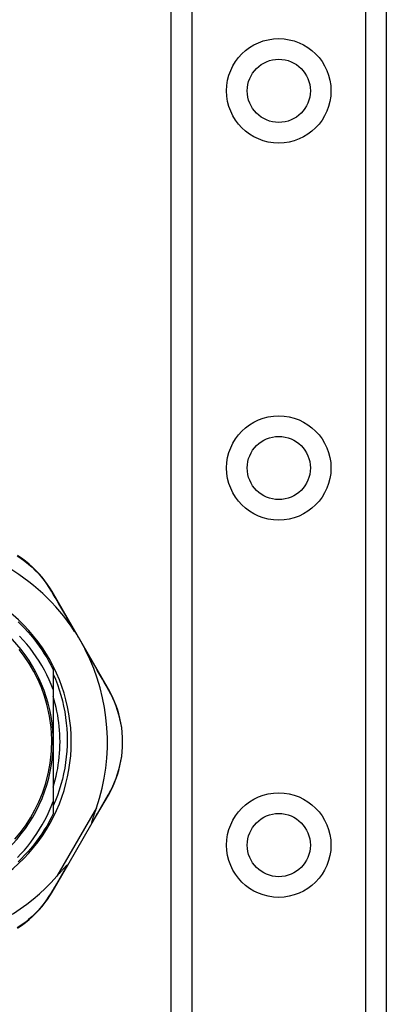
# Model space of a CAD drawing. Header units: inches. Extents: x 3.4 to 82.4, y 3.9 to 45.4.
# Tile 37 of 79: x 5.1 to 6, y 26.8 to 29.3. Entities that reach past the tile are written whole.
import ezdxf

# ---------------------------------------------------------------- set-up
doc = ezdxf.new("R2010")
doc.units = ezdxf.units.IN
doc.header["$MEASUREMENT"] = 0
doc.layers.add('Visible Edges(ANSI)', color=7, linetype='Continuous', lineweight=25)
doc.layers.add('Visible Tangent Edges(ANSI)', color=7, linetype='Continuous', lineweight=25)

msp = doc.modelspace()

# ---------------------------------------------------------------- linework, layer by layer
at = {"layer": 'Visible Edges(ANSI)'}
for p, q in [((5.4738, 9.1341), (5.4738, 30.4569)), ((6.0358, 30.4569), (6.0358, 9.1341)), ((5.3099, 27.5845), (5.1625, 27.839)), ((5.1656, 27.6351), (5.1656, 27.5837)), ((5.1656, 27.5837), (5.1656, 27.447)), ((5.1656, 27.447), (5.1656, 27.2911)), ((5.1656, 27.2911), (5.1656, 27.2589)), ((5.2675, 27.2352), (5.3097, 27.3079)), ((5.2036, 27.1253), (5.2675, 27.2352)), ((5.1626, 27.0546), (5.2036, 27.1253))]:
    msp.add_line(p, q, dxfattribs=at)
at = {"layer": 'Visible Edges(ANSI)', "flags": 128}
for points in [[(5.1625, 27.839), (5.1568, 27.8485), (5.1505, 27.8579), (5.1437, 27.8673), (5.1365, 27.8765), (5.1287, 27.8855), (5.1204, 27.8943), (5.1117, 27.9028), (5.1025, 27.9109), (5.0928, 27.9187), (5.0828, 27.9262), (5.0723, 27.9331)], [(5.074, 27.7601), (5.0826, 27.7518), (5.0909, 27.7432), (5.099, 27.7343), (5.1069, 27.7253), (5.1145, 27.716), (5.1219, 27.7066), (5.1289, 27.6969), (5.1358, 27.687), (5.1423, 27.677), (5.1486, 27.6668), (5.1545, 27.6564), (5.1602, 27.6458), (5.1656, 27.6351)], [(5.2215, 27.7351), (5.2228, 27.7332), (5.224, 27.7312), (5.2252, 27.7293), (5.2265, 27.7273), (5.2277, 27.7253), (5.2289, 27.7233), (5.2301, 27.7213), (5.2313, 27.7193), (5.2325, 27.7173), (5.2336, 27.7154), (5.2348, 27.7134), (5.2359, 27.7114), (5.237, 27.7095), (5.2382, 27.7075), (5.2393, 27.7055), (5.2404, 27.7035), (5.2415, 27.7016), (5.2427, 27.6995), (5.2438, 27.6975), (5.2449, 27.6954), (5.246, 27.6933), (5.2472, 27.6913), (5.2482, 27.6892), (5.2493, 27.6871)], [(5.1656, 27.5837), (5.1605, 27.5965), (5.155, 27.6091), (5.149, 27.6216), (5.1427, 27.6338), (5.1359, 27.6458), (5.1287, 27.6576), (5.1211, 27.6692), (5.1132, 27.6805), (5.1049, 27.6915), (5.0962, 27.7022), (5.0871, 27.7126), (5.0777, 27.7227)], [(5.0652, 27.1925), (5.0794, 27.2095), (5.0931, 27.228), (5.1063, 27.2484), (5.1179, 27.2691), (5.1282, 27.2902), (5.1374, 27.3126), (5.1455, 27.3367), (5.1524, 27.363), (5.1576, 27.3916), (5.1608, 27.4222), (5.1616, 27.4534), (5.1598, 27.4845), (5.1557, 27.5142), (5.1499, 27.5414), (5.1427, 27.5662), (5.1345, 27.5889), (5.1252, 27.6102), (5.1148, 27.6308), (5.1027, 27.6513), (5.0897, 27.6708), (5.0764, 27.6883)], [(5.1656, 27.6239), (5.1713, 27.6103), (5.1766, 27.5965), (5.1814, 27.5825), (5.1857, 27.5684), (5.1895, 27.5541), (5.1928, 27.5397), (5.1956, 27.5252), (5.1979, 27.5106), (5.1997, 27.496), (5.201, 27.4813), (5.2018, 27.4666), (5.202, 27.4518), (5.2018, 27.4371), (5.201, 27.4223), (5.1997, 27.4075), (5.1979, 27.3929), (5.1956, 27.3783), (5.1928, 27.3638), (5.1895, 27.3494), (5.1857, 27.3352), (5.1814, 27.3211), (5.1766, 27.3071), (5.1713, 27.2934), (5.1656, 27.2798)], [(5.3097, 27.3079), (5.3151, 27.3177), (5.3202, 27.3279), (5.325, 27.3384), (5.3294, 27.3494), (5.3333, 27.3606), (5.3368, 27.3722), (5.3399, 27.3841), (5.3424, 27.3962), (5.3444, 27.4085), (5.3458, 27.421), (5.3467, 27.4336), (5.3469, 27.4462), (5.3467, 27.4589), (5.3458, 27.4715), (5.3444, 27.484), (5.3424, 27.4963), (5.3399, 27.5084), (5.3369, 27.5202), (5.3334, 27.5318), (5.3294, 27.5431), (5.3251, 27.554), (5.3204, 27.5645), (5.3153, 27.5747), (5.3099, 27.5845)], [(5.1656, 27.3284), (5.1684, 27.3381), (5.171, 27.3478), (5.1733, 27.3575), (5.1754, 27.3673), (5.1772, 27.3772), (5.1788, 27.3871), (5.1802, 27.397), (5.1813, 27.407), (5.1822, 27.417), (5.1828, 27.427), (5.1832, 27.437), (5.1833, 27.447), (5.1832, 27.457), (5.1828, 27.467), (5.1822, 27.4771), (5.1813, 27.487), (5.1802, 27.497), (5.1788, 27.5069), (5.1772, 27.5168), (5.1754, 27.5267), (5.1733, 27.5365), (5.171, 27.5462), (5.1684, 27.5559), (5.1656, 27.5656)], [(5.072, 27.1447), (5.0813, 27.1544), (5.0903, 27.1645), (5.0989, 27.1748), (5.1072, 27.1854), (5.1152, 27.1962), (5.1228, 27.2073), (5.13, 27.2187), (5.1369, 27.2303), (5.1434, 27.2421), (5.1496, 27.2541), (5.1553, 27.2662), (5.1606, 27.2786), (5.1656, 27.2911)], [(5.2668, 27.2362), (5.2667, 27.2369), (5.2668, 27.238), (5.2671, 27.2393), (5.2674, 27.2406), (5.2678, 27.242), (5.2683, 27.2435), (5.2688, 27.2451), (5.2693, 27.2467), (5.2698, 27.2482), (5.2703, 27.2497), (5.2707, 27.2511), (5.2712, 27.2525), (5.2717, 27.2541), (5.2723, 27.2557), (5.2728, 27.2573), (5.2734, 27.2591), (5.274, 27.2608), (5.2747, 27.2627), (5.2753, 27.2645), (5.276, 27.2664), (5.2766, 27.2684), (5.2773, 27.2704), (5.278, 27.2724), (5.2787, 27.2745)], [(5.1656, 27.2589), (5.1602, 27.2482), (5.1545, 27.2376), (5.1486, 27.2272), (5.1423, 27.217), (5.1358, 27.207), (5.1289, 27.1971), (5.1219, 27.1874), (5.1145, 27.178), (5.1069, 27.1687), (5.099, 27.1597), (5.0909, 27.1508), (5.0826, 27.1422), (5.074, 27.1339)], [(5.2675, 27.2352), (5.2675, 27.2352), (5.2675, 27.2352), (5.2675, 27.2353), (5.2675, 27.2353), (5.2675, 27.2353), (5.2675, 27.2354), (5.2675, 27.2354), (5.2675, 27.2354), (5.2674, 27.2355), (5.2674, 27.2355), (5.2674, 27.2355), (5.2674, 27.2356), (5.2673, 27.2356), (5.2673, 27.2357), (5.2673, 27.2357), (5.2672, 27.2358), (5.2672, 27.2358), (5.2672, 27.2359), (5.2671, 27.2359), (5.2671, 27.236), (5.267, 27.236), (5.2669, 27.2361), (5.2669, 27.2362), (5.2668, 27.2362)], [(5.1751, 27.0961), (5.1766, 27.0978), (5.1781, 27.0995), (5.1796, 27.1012), (5.1811, 27.1029), (5.1825, 27.1045), (5.1839, 27.1061), (5.1853, 27.1077), (5.1866, 27.1092), (5.1879, 27.1106), (5.1892, 27.112), (5.1904, 27.1134), (5.1915, 27.1147), (5.1927, 27.1159), (5.1937, 27.1171), (5.1947, 27.1182), (5.1957, 27.1193), (5.1967, 27.1203), (5.1977, 27.1214), (5.1987, 27.1224), (5.1996, 27.1234), (5.2005, 27.1242), (5.2013, 27.1248), (5.2019, 27.1252), (5.2024, 27.1254)], [(5.2036, 27.1253), (5.2036, 27.1253), (5.2036, 27.1253), (5.2036, 27.1253), (5.2036, 27.1252), (5.2035, 27.1252), (5.2035, 27.1252), (5.2035, 27.1252), (5.2034, 27.1252), (5.2034, 27.1252), (5.2033, 27.1252), (5.2033, 27.1252), (5.2033, 27.1252), (5.2032, 27.1252), (5.2031, 27.1252), (5.2031, 27.1252), (5.203, 27.1252), (5.203, 27.1252), (5.2029, 27.1252), (5.2028, 27.1253), (5.2028, 27.1253), (5.2027, 27.1253), (5.2026, 27.1253), (5.2025, 27.1253), (5.2024, 27.1254)], [(5.0725, 26.9608), (5.083, 26.9678), (5.093, 26.9752), (5.1026, 26.983), (5.1118, 26.9911), (5.1205, 26.9996), (5.1287, 27.0083), (5.1365, 27.0173), (5.1438, 27.0265), (5.1505, 27.0358), (5.1568, 27.0452), (5.1626, 27.0546)]]:
    msp.add_lwpolyline(points, dxfattribs=at)
at = {"layer": 'Visible Edges(ANSI)'}
for centre in [(5.7548, 29.1459), (5.7548, 28.1616), (5.7548, 27.1774)]:
    msp.add_circle(centre, 0.0825, dxfattribs=at)
for centre, radius, start, end in [((4.7778, 27.4461), 0.5295, 33.0725, 88.6669), ((4.7778, 27.447), 0.435, 241.9275, 118.0725), ((4.7778, 27.447), 0.3878, 261.3339, 70.212), ((4.7778, 27.4461), 0.5295, 341.0854, 27.0685), ((4.7778, 27.4461), 0.5295, 281.6205, 318.6133)]:
    msp.add_arc(centre, radius, start, end, dxfattribs=at)
at = {"layer": 'Visible Tangent Edges(ANSI)'}
for p, q in [((5.5276, 30.4569), (5.5276, 9.1341)), ((5.9819, 9.1341), (5.9819, 30.4569)), ((5.2787, 27.2745), (5.1751, 27.0961))]:
    msp.add_line(p, q, dxfattribs=at)
at = {"layer": 'Visible Tangent Edges(ANSI)', "flags": 128}
for points in [[(5.0716, 27.9324), (5.0818, 27.9256), (5.0917, 27.9183), (5.1012, 27.9107), (5.1102, 27.9027), (5.1187, 27.8944), (5.1268, 27.8859), (5.1345, 27.8771), (5.1416, 27.8681), (5.1483, 27.859), (5.1545, 27.8497), (5.1601, 27.8405)], [(5.1601, 27.8405), (5.1625, 27.8364), (5.1649, 27.8323), (5.1673, 27.8282), (5.1698, 27.824), (5.1722, 27.8198), (5.1747, 27.8156), (5.1772, 27.8113), (5.1797, 27.807), (5.1822, 27.8027), (5.1847, 27.7984), (5.1873, 27.794), (5.1898, 27.7896), (5.1924, 27.7852), (5.195, 27.7808), (5.1976, 27.7763), (5.2002, 27.7718), (5.2028, 27.7673), (5.2055, 27.7628), (5.2081, 27.7582), (5.2108, 27.7536), (5.2134, 27.749), (5.2161, 27.7444), (5.2188, 27.7398), (5.2215, 27.7351)], [(5.2493, 27.6871), (5.252, 27.6825), (5.2547, 27.6778), (5.2573, 27.6732), (5.26, 27.6686), (5.2626, 27.6641), (5.2652, 27.6595), (5.2679, 27.655), (5.2705, 27.6505), (5.273, 27.646), (5.2756, 27.6415), (5.2782, 27.6371), (5.2807, 27.6326), (5.2833, 27.6282), (5.2858, 27.6239), (5.2883, 27.6195), (5.2908, 27.6152), (5.2932, 27.6109), (5.2957, 27.6066), (5.2981, 27.6024), (5.3005, 27.5982), (5.3029, 27.594), (5.3053, 27.5899), (5.3076, 27.5857), (5.31, 27.5817)], [(5.31, 27.5817), (5.3152, 27.5721), (5.3201, 27.5621), (5.3247, 27.5518), (5.329, 27.5411), (5.3328, 27.53), (5.3362, 27.5187), (5.3391, 27.5071), (5.3416, 27.4953), (5.3435, 27.4832), (5.3449, 27.471), (5.3457, 27.4586), (5.346, 27.4462), (5.3457, 27.4338), (5.3448, 27.4215), (5.3435, 27.4093), (5.3415, 27.3972), (5.3391, 27.3853), (5.3361, 27.3737), (5.3327, 27.3624), (5.3289, 27.3514), (5.3246, 27.3406), (5.32, 27.3303), (5.315, 27.3203), (5.3098, 27.3107)], [(5.3098, 27.3107), (5.3081, 27.3078), (5.3064, 27.3049), (5.3047, 27.3019), (5.303, 27.2989), (5.3013, 27.2959), (5.2995, 27.2929), (5.2978, 27.2899), (5.296, 27.2868), (5.2943, 27.2838), (5.2925, 27.2807), (5.2907, 27.2776), (5.2889, 27.2745), (5.2871, 27.2714), (5.2853, 27.2683), (5.2835, 27.2651), (5.2817, 27.2619), (5.2799, 27.2588), (5.278, 27.2556), (5.2762, 27.2524), (5.2743, 27.2492), (5.2725, 27.2459), (5.2706, 27.2427), (5.2687, 27.2395), (5.2668, 27.2362)], [(5.2024, 27.1254), (5.2006, 27.1222), (5.1988, 27.1191), (5.1969, 27.1159), (5.1951, 27.1128), (5.1933, 27.1097), (5.1915, 27.1066), (5.1897, 27.1035), (5.1879, 27.1005), (5.1861, 27.0974), (5.1843, 27.0944), (5.1826, 27.0913), (5.1808, 27.0883), (5.179, 27.0853), (5.1773, 27.0823), (5.1755, 27.0793), (5.1738, 27.0764), (5.1721, 27.0734), (5.1703, 27.0705), (5.1686, 27.0676), (5.1669, 27.0647), (5.1652, 27.0618), (5.1636, 27.0589), (5.1619, 27.056), (5.1602, 27.0532)], [(5.1602, 27.0532), (5.1545, 27.044), (5.1484, 27.0348), (5.1417, 27.0257), (5.1346, 27.0168), (5.1269, 27.008), (5.1189, 26.9995), (5.1103, 26.9912), (5.1013, 26.9832), (5.0919, 26.9756), (5.082, 26.9683), (5.0718, 26.9615)]]:
    msp.add_lwpolyline(points, dxfattribs=at)
at = {"layer": 'Visible Tangent Edges(ANSI)'}
for centre in [(5.7548, 29.1459), (5.7548, 28.1616), (5.7548, 27.1774)]:
    msp.add_circle(centre, 0.1363, dxfattribs=at)
for centre, major_axis, ratio, start_param, end_param in [((5.1539, 27.834), (0.00865, 0.00501), 0.491578, 0, 0.522713), ((5.3013, 27.5794), (0.00865, 0.00501), 0.490887, 5.760729, 6.283185), ((5.3011, 27.313), (0.00865, -0.00502), 0.492909, 0, 0.523212), ((5.1539, 27.0597), (0.00865, -0.00502), 0.487239, 5.762078, 6.283185)]:
    msp.add_ellipse(centre, major_axis=major_axis, ratio=ratio, start_param=start_param, end_param=end_param, dxfattribs=at)

doc.saveas('drawing.dxf')
